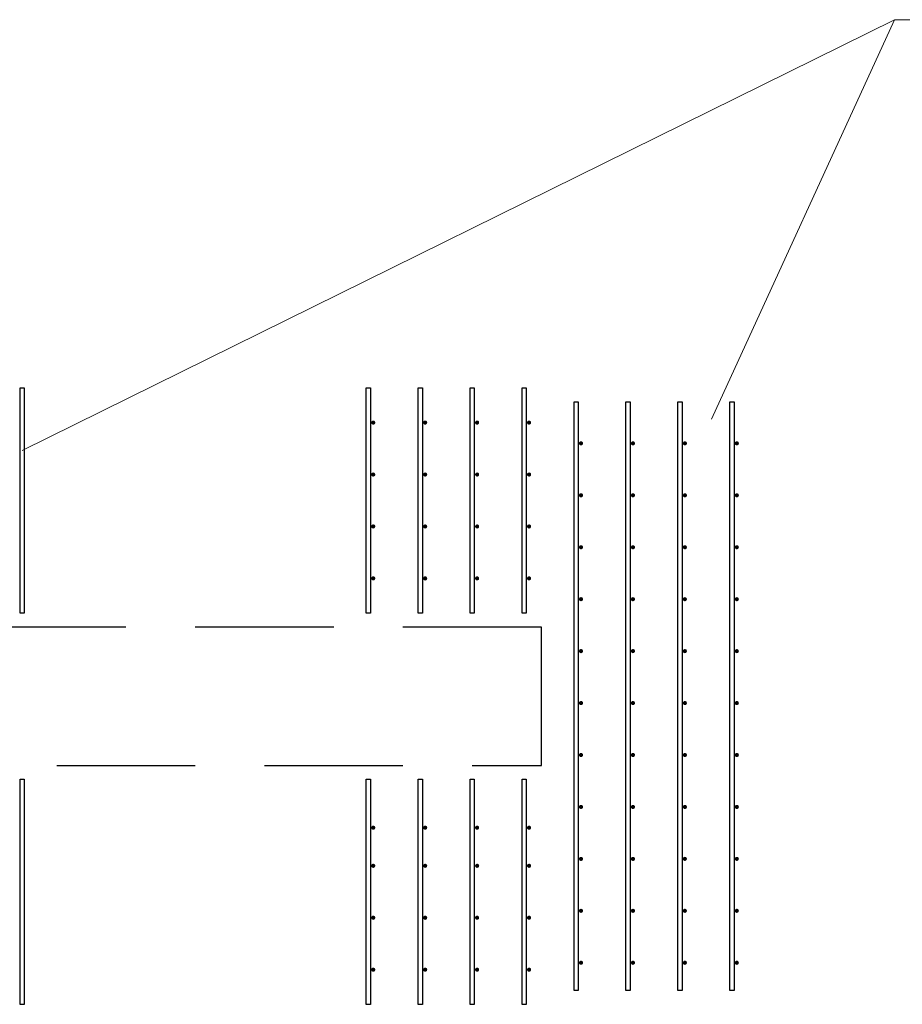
# Model space of a CAD drawing. Header units: metres. Extents: x -38 to 90, y -15 to 21.
# Tile 74 of 129: x 55.19 to 56.47, y 10.16 to 11.58. Entities that reach past the tile are written whole.
import ezdxf

# ---------------------------------------------------------------- set-up
doc = ezdxf.new("R2010")
doc.units = ezdxf.units.M
doc.linetypes.add('______2', pattern=[0.27, 0.2, -0.07])
doc.layers.add('XR$3$Арматурный каркас 01', color=4, linetype='Continuous', lineweight=35)
doc.layers.add('XR$3$Текст_ общее_1', color=7, linetype='Continuous', lineweight=13)
doc.layers.add('XR$5$Стена_ бетон несущ.', color=7, linetype='Continuous', lineweight=70, true_color=0xb4b496)

msp = doc.modelspace()

# ---------------------------------------------------------------- hatches: boundary and pattern name
at = {"layer": 'XR$3$Арматурный каркас 01', "linetype": 'Continuous', "lineweight": 50, "transparency": 33554687}
for points in [[(55.705, 10.9952), (55.7048, 10.9964), (55.7042, 10.9974), (55.7032, 10.998), (55.702, 10.9982), (55.7009, 10.998), (55.6999, 10.9974), (55.6993, 10.9964), (55.699, 10.9952), (55.6993, 10.9941), (55.6999, 10.9931), (55.7009, 10.9925), (55.702, 10.9922), (55.7032, 10.9925), (55.7042, 10.9931), (55.7048, 10.9941)], [(55.78, 10.9952), (55.7798, 10.9964), (55.7792, 10.9974), (55.7782, 10.998), (55.777, 10.9982), (55.7759, 10.998), (55.7749, 10.9974), (55.7743, 10.9964), (55.774, 10.9952), (55.7743, 10.9941), (55.7749, 10.9931), (55.7759, 10.9925), (55.777, 10.9922), (55.7782, 10.9925), (55.7792, 10.9931), (55.7798, 10.9941)], [(55.855, 10.9952), (55.8548, 10.9964), (55.8542, 10.9974), (55.8532, 10.998), (55.852, 10.9982), (55.8509, 10.998), (55.8499, 10.9974), (55.8493, 10.9964), (55.849, 10.9952), (55.8493, 10.9941), (55.8499, 10.9931), (55.8509, 10.9925), (55.852, 10.9922), (55.8532, 10.9925), (55.8542, 10.9931), (55.8548, 10.9941)], [(55.93, 10.9952), (55.9298, 10.9964), (55.9292, 10.9974), (55.9282, 10.998), (55.927, 10.9982), (55.9259, 10.998), (55.9249, 10.9974), (55.9243, 10.9964), (55.924, 10.9952), (55.9243, 10.9941), (55.9249, 10.9931), (55.9259, 10.9925), (55.927, 10.9922), (55.9282, 10.9925), (55.9292, 10.9931), (55.9298, 10.9941)], [(56.005, 10.9652), (56.0048, 10.9664), (56.0042, 10.9674), (56.0032, 10.968), (56.002, 10.9682), (56.0009, 10.968), (55.9999, 10.9674), (55.9993, 10.9664), (55.999, 10.9652), (55.9993, 10.9641), (55.9999, 10.9631), (56.0009, 10.9625), (56.002, 10.9622), (56.0032, 10.9625), (56.0042, 10.9631), (56.0048, 10.9641)], [(56.08, 10.9652), (56.0798, 10.9664), (56.0792, 10.9674), (56.0782, 10.968), (56.077, 10.9682), (56.0759, 10.968), (56.0749, 10.9674), (56.0743, 10.9664), (56.074, 10.9652), (56.0743, 10.9641), (56.0749, 10.9631), (56.0759, 10.9625), (56.077, 10.9622), (56.0782, 10.9625), (56.0792, 10.9631), (56.0798, 10.9641)], [(56.155, 10.9652), (56.1548, 10.9664), (56.1542, 10.9674), (56.1532, 10.968), (56.152, 10.9682), (56.1509, 10.968), (56.1499, 10.9674), (56.1493, 10.9664), (56.149, 10.9652), (56.1493, 10.9641), (56.1499, 10.9631), (56.1509, 10.9625), (56.152, 10.9622), (56.1532, 10.9625), (56.1542, 10.9631), (56.1548, 10.9641)], [(56.23, 10.9652), (56.2298, 10.9664), (56.2292, 10.9674), (56.2282, 10.968), (56.227, 10.9682), (56.2259, 10.968), (56.2249, 10.9674), (56.2243, 10.9664), (56.224, 10.9652), (56.2243, 10.9641), (56.2249, 10.9631), (56.2259, 10.9625), (56.227, 10.9622), (56.2282, 10.9625), (56.2292, 10.9631), (56.2298, 10.9641)], [(55.705, 10.9202), (55.7048, 10.9214), (55.7042, 10.9224), (55.7032, 10.923), (55.702, 10.9232), (55.7009, 10.923), (55.6999, 10.9224), (55.6993, 10.9214), (55.699, 10.9202), (55.6993, 10.9191), (55.6999, 10.9181), (55.7009, 10.9175), (55.702, 10.9172), (55.7032, 10.9175), (55.7042, 10.9181), (55.7048, 10.9191)], [(55.78, 10.9202), (55.7798, 10.9214), (55.7792, 10.9224), (55.7782, 10.923), (55.777, 10.9232), (55.7759, 10.923), (55.7749, 10.9224), (55.7743, 10.9214), (55.774, 10.9202), (55.7743, 10.9191), (55.7749, 10.9181), (55.7759, 10.9175), (55.777, 10.9172), (55.7782, 10.9175), (55.7792, 10.9181), (55.7798, 10.9191)], [(55.855, 10.9202), (55.8548, 10.9214), (55.8542, 10.9224), (55.8532, 10.923), (55.852, 10.9232), (55.8509, 10.923), (55.8499, 10.9224), (55.8493, 10.9214), (55.849, 10.9202), (55.8493, 10.9191), (55.8499, 10.9181), (55.8509, 10.9175), (55.852, 10.9172), (55.8532, 10.9175), (55.8542, 10.9181), (55.8548, 10.9191)], [(55.93, 10.9202), (55.9298, 10.9214), (55.9292, 10.9224), (55.9282, 10.923), (55.927, 10.9232), (55.9259, 10.923), (55.9249, 10.9224), (55.9243, 10.9214), (55.924, 10.9202), (55.9243, 10.9191), (55.9249, 10.9181), (55.9259, 10.9175), (55.927, 10.9172), (55.9282, 10.9175), (55.9292, 10.9181), (55.9298, 10.9191)], [(56.005, 10.8902), (56.0048, 10.8914), (56.0042, 10.8924), (56.0032, 10.893), (56.002, 10.8932), (56.0009, 10.893), (55.9999, 10.8924), (55.9993, 10.8914), (55.999, 10.8902), (55.9993, 10.8891), (55.9999, 10.8881), (56.0009, 10.8875), (56.002, 10.8872), (56.0032, 10.8875), (56.0042, 10.8881), (56.0048, 10.8891)], [(56.08, 10.8902), (56.0798, 10.8914), (56.0792, 10.8924), (56.0782, 10.893), (56.077, 10.8932), (56.0759, 10.893), (56.0749, 10.8924), (56.0743, 10.8914), (56.074, 10.8902), (56.0743, 10.8891), (56.0749, 10.8881), (56.0759, 10.8875), (56.077, 10.8872), (56.0782, 10.8875), (56.0792, 10.8881), (56.0798, 10.8891)], [(56.155, 10.8902), (56.1548, 10.8914), (56.1542, 10.8924), (56.1532, 10.893), (56.152, 10.8932), (56.1509, 10.893), (56.1499, 10.8924), (56.1493, 10.8914), (56.149, 10.8902), (56.1493, 10.8891), (56.1499, 10.8881), (56.1509, 10.8875), (56.152, 10.8872), (56.1532, 10.8875), (56.1542, 10.8881), (56.1548, 10.8891)], [(56.23, 10.8902), (56.2298, 10.8914), (56.2292, 10.8924), (56.2282, 10.893), (56.227, 10.8932), (56.2259, 10.893), (56.2249, 10.8924), (56.2243, 10.8914), (56.224, 10.8902), (56.2243, 10.8891), (56.2249, 10.8881), (56.2259, 10.8875), (56.227, 10.8872), (56.2282, 10.8875), (56.2292, 10.8881), (56.2298, 10.8891)], [(55.705, 10.8452), (55.7048, 10.8464), (55.7042, 10.8474), (55.7032, 10.848), (55.702, 10.8482), (55.7009, 10.848), (55.6999, 10.8474), (55.6993, 10.8464), (55.699, 10.8452), (55.6993, 10.8441), (55.6999, 10.8431), (55.7009, 10.8425), (55.702, 10.8422), (55.7032, 10.8425), (55.7042, 10.8431), (55.7048, 10.8441)], [(55.78, 10.8452), (55.7798, 10.8464), (55.7792, 10.8474), (55.7782, 10.848), (55.777, 10.8482), (55.7759, 10.848), (55.7749, 10.8474), (55.7743, 10.8464), (55.774, 10.8452), (55.7743, 10.8441), (55.7749, 10.8431), (55.7759, 10.8425), (55.777, 10.8422), (55.7782, 10.8425), (55.7792, 10.8431), (55.7798, 10.8441)], [(55.855, 10.8452), (55.8548, 10.8464), (55.8542, 10.8474), (55.8532, 10.848), (55.852, 10.8482), (55.8509, 10.848), (55.8499, 10.8474), (55.8493, 10.8464), (55.849, 10.8452), (55.8493, 10.8441), (55.8499, 10.8431), (55.8509, 10.8425), (55.852, 10.8422), (55.8532, 10.8425), (55.8542, 10.8431), (55.8548, 10.8441)], [(55.93, 10.8452), (55.9298, 10.8464), (55.9292, 10.8474), (55.9282, 10.848), (55.927, 10.8482), (55.9259, 10.848), (55.9249, 10.8474), (55.9243, 10.8464), (55.924, 10.8452), (55.9243, 10.8441), (55.9249, 10.8431), (55.9259, 10.8425), (55.927, 10.8422), (55.9282, 10.8425), (55.9292, 10.8431), (55.9298, 10.8441)], [(56.005, 10.8152), (56.0048, 10.8164), (56.0042, 10.8174), (56.0032, 10.818), (56.002, 10.8182), (56.0009, 10.818), (55.9999, 10.8174), (55.9993, 10.8164), (55.999, 10.8152), (55.9993, 10.8141), (55.9999, 10.8131), (56.0009, 10.8125), (56.002, 10.8122), (56.0032, 10.8125), (56.0042, 10.8131), (56.0048, 10.8141)], [(56.08, 10.8152), (56.0798, 10.8164), (56.0792, 10.8174), (56.0782, 10.818), (56.077, 10.8182), (56.0759, 10.818), (56.0749, 10.8174), (56.0743, 10.8164), (56.074, 10.8152), (56.0743, 10.8141), (56.0749, 10.8131), (56.0759, 10.8125), (56.077, 10.8122), (56.0782, 10.8125), (56.0792, 10.8131), (56.0798, 10.8141)], [(56.155, 10.8152), (56.1548, 10.8164), (56.1542, 10.8174), (56.1532, 10.818), (56.152, 10.8182), (56.1509, 10.818), (56.1499, 10.8174), (56.1493, 10.8164), (56.149, 10.8152), (56.1493, 10.8141), (56.1499, 10.8131), (56.1509, 10.8125), (56.152, 10.8122), (56.1532, 10.8125), (56.1542, 10.8131), (56.1548, 10.8141)], [(56.23, 10.8152), (56.2298, 10.8164), (56.2292, 10.8174), (56.2282, 10.818), (56.227, 10.8182), (56.2259, 10.818), (56.2249, 10.8174), (56.2243, 10.8164), (56.224, 10.8152), (56.2243, 10.8141), (56.2249, 10.8131), (56.2259, 10.8125), (56.227, 10.8122), (56.2282, 10.8125), (56.2292, 10.8131), (56.2298, 10.8141)], [(55.705, 10.7702), (55.7048, 10.7714), (55.7042, 10.7724), (55.7032, 10.773), (55.702, 10.7732), (55.7009, 10.773), (55.6999, 10.7724), (55.6993, 10.7714), (55.699, 10.7702), (55.6993, 10.7691), (55.6999, 10.7681), (55.7009, 10.7675), (55.702, 10.7672), (55.7032, 10.7675), (55.7042, 10.7681), (55.7048, 10.7691)], [(55.78, 10.7702), (55.7798, 10.7714), (55.7792, 10.7724), (55.7782, 10.773), (55.777, 10.7732), (55.7759, 10.773), (55.7749, 10.7724), (55.7743, 10.7714), (55.774, 10.7702), (55.7743, 10.7691), (55.7749, 10.7681), (55.7759, 10.7675), (55.777, 10.7672), (55.7782, 10.7675), (55.7792, 10.7681), (55.7798, 10.7691)], [(55.855, 10.7702), (55.8548, 10.7714), (55.8542, 10.7724), (55.8532, 10.773), (55.852, 10.7732), (55.8509, 10.773), (55.8499, 10.7724), (55.8493, 10.7714), (55.849, 10.7702), (55.8493, 10.7691), (55.8499, 10.7681), (55.8509, 10.7675), (55.852, 10.7672), (55.8532, 10.7675), (55.8542, 10.7681), (55.8548, 10.7691)], [(55.93, 10.7702), (55.9298, 10.7714), (55.9292, 10.7724), (55.9282, 10.773), (55.927, 10.7732), (55.9259, 10.773), (55.9249, 10.7724), (55.9243, 10.7714), (55.924, 10.7702), (55.9243, 10.7691), (55.9249, 10.7681), (55.9259, 10.7675), (55.927, 10.7672), (55.9282, 10.7675), (55.9292, 10.7681), (55.9298, 10.7691)], [(56.005, 10.7402), (56.0048, 10.7414), (56.0042, 10.7424), (56.0032, 10.743), (56.002, 10.7432), (56.0009, 10.743), (55.9999, 10.7424), (55.9993, 10.7414), (55.999, 10.7402), (55.9993, 10.7391), (55.9999, 10.7381), (56.0009, 10.7375), (56.002, 10.7372), (56.0032, 10.7375), (56.0042, 10.7381), (56.0048, 10.7391)], [(56.08, 10.7402), (56.0798, 10.7414), (56.0792, 10.7424), (56.0782, 10.743), (56.077, 10.7432), (56.0759, 10.743), (56.0749, 10.7424), (56.0743, 10.7414), (56.074, 10.7402), (56.0743, 10.7391), (56.0749, 10.7381), (56.0759, 10.7375), (56.077, 10.7372), (56.0782, 10.7375), (56.0792, 10.7381), (56.0798, 10.7391)], [(56.155, 10.7402), (56.1548, 10.7414), (56.1542, 10.7424), (56.1532, 10.743), (56.152, 10.7432), (56.1509, 10.743), (56.1499, 10.7424), (56.1493, 10.7414), (56.149, 10.7402), (56.1493, 10.7391), (56.1499, 10.7381), (56.1509, 10.7375), (56.152, 10.7372), (56.1532, 10.7375), (56.1542, 10.7381), (56.1548, 10.7391)], [(56.23, 10.7402), (56.2298, 10.7414), (56.2292, 10.7424), (56.2282, 10.743), (56.227, 10.7432), (56.2259, 10.743), (56.2249, 10.7424), (56.2243, 10.7414), (56.224, 10.7402), (56.2243, 10.7391), (56.2249, 10.7381), (56.2259, 10.7375), (56.227, 10.7372), (56.2282, 10.7375), (56.2292, 10.7381), (56.2298, 10.7391)], [(56.005, 10.6652), (56.0048, 10.6664), (56.0042, 10.6674), (56.0032, 10.668), (56.002, 10.6682), (56.0009, 10.668), (55.9999, 10.6674), (55.9993, 10.6664), (55.999, 10.6652), (55.9993, 10.6641), (55.9999, 10.6631), (56.0009, 10.6625), (56.002, 10.6622), (56.0032, 10.6625), (56.0042, 10.6631), (56.0048, 10.6641)], [(56.08, 10.6652), (56.0798, 10.6664), (56.0792, 10.6674), (56.0782, 10.668), (56.077, 10.6682), (56.0759, 10.668), (56.0749, 10.6674), (56.0743, 10.6664), (56.074, 10.6652), (56.0743, 10.6641), (56.0749, 10.6631), (56.0759, 10.6625), (56.077, 10.6622), (56.0782, 10.6625), (56.0792, 10.6631), (56.0798, 10.6641)], [(56.155, 10.6652), (56.1548, 10.6664), (56.1542, 10.6674), (56.1532, 10.668), (56.152, 10.6682), (56.1509, 10.668), (56.1499, 10.6674), (56.1493, 10.6664), (56.149, 10.6652), (56.1493, 10.6641), (56.1499, 10.6631), (56.1509, 10.6625), (56.152, 10.6622), (56.1532, 10.6625), (56.1542, 10.6631), (56.1548, 10.6641)], [(56.23, 10.6652), (56.2298, 10.6664), (56.2292, 10.6674), (56.2282, 10.668), (56.227, 10.6682), (56.2259, 10.668), (56.2249, 10.6674), (56.2243, 10.6664), (56.224, 10.6652), (56.2243, 10.6641), (56.2249, 10.6631), (56.2259, 10.6625), (56.227, 10.6622), (56.2282, 10.6625), (56.2292, 10.6631), (56.2298, 10.6641)], [(56.005, 10.5902), (56.0048, 10.5914), (56.0042, 10.5924), (56.0032, 10.593), (56.002, 10.5932), (56.0009, 10.593), (55.9999, 10.5924), (55.9993, 10.5914), (55.999, 10.5902), (55.9993, 10.5891), (55.9999, 10.5881), (56.0009, 10.5875), (56.002, 10.5872), (56.0032, 10.5875), (56.0042, 10.5881), (56.0048, 10.5891)], [(56.08, 10.5902), (56.0798, 10.5914), (56.0792, 10.5924), (56.0782, 10.593), (56.077, 10.5932), (56.0759, 10.593), (56.0749, 10.5924), (56.0743, 10.5914), (56.074, 10.5902), (56.0743, 10.5891), (56.0749, 10.5881), (56.0759, 10.5875), (56.077, 10.5872), (56.0782, 10.5875), (56.0792, 10.5881), (56.0798, 10.5891)], [(56.155, 10.5902), (56.1548, 10.5914), (56.1542, 10.5924), (56.1532, 10.593), (56.152, 10.5932), (56.1509, 10.593), (56.1499, 10.5924), (56.1493, 10.5914), (56.149, 10.5902), (56.1493, 10.5891), (56.1499, 10.5881), (56.1509, 10.5875), (56.152, 10.5872), (56.1532, 10.5875), (56.1542, 10.5881), (56.1548, 10.5891)], [(56.23, 10.5902), (56.2298, 10.5914), (56.2292, 10.5924), (56.2282, 10.593), (56.227, 10.5932), (56.2259, 10.593), (56.2249, 10.5924), (56.2243, 10.5914), (56.224, 10.5902), (56.2243, 10.5891), (56.2249, 10.5881), (56.2259, 10.5875), (56.227, 10.5872), (56.2282, 10.5875), (56.2292, 10.5881), (56.2298, 10.5891)], [(56.005, 10.5152), (56.0048, 10.5164), (56.0042, 10.5174), (56.0032, 10.518), (56.002, 10.5182), (56.0009, 10.518), (55.9999, 10.5174), (55.9993, 10.5164), (55.999, 10.5152), (55.9993, 10.5141), (55.9999, 10.5131), (56.0009, 10.5125), (56.002, 10.5122), (56.0032, 10.5125), (56.0042, 10.5131), (56.0048, 10.5141)], [(56.08, 10.5152), (56.0798, 10.5164), (56.0792, 10.5174), (56.0782, 10.518), (56.077, 10.5182), (56.0759, 10.518), (56.0749, 10.5174), (56.0743, 10.5164), (56.074, 10.5152), (56.0743, 10.5141), (56.0749, 10.5131), (56.0759, 10.5125), (56.077, 10.5122), (56.0782, 10.5125), (56.0792, 10.5131), (56.0798, 10.5141)], [(56.155, 10.5152), (56.1548, 10.5164), (56.1542, 10.5174), (56.1532, 10.518), (56.152, 10.5182), (56.1509, 10.518), (56.1499, 10.5174), (56.1493, 10.5164), (56.149, 10.5152), (56.1493, 10.5141), (56.1499, 10.5131), (56.1509, 10.5125), (56.152, 10.5122), (56.1532, 10.5125), (56.1542, 10.5131), (56.1548, 10.5141)], [(56.23, 10.5152), (56.2298, 10.5164), (56.2292, 10.5174), (56.2282, 10.518), (56.227, 10.5182), (56.2259, 10.518), (56.2249, 10.5174), (56.2243, 10.5164), (56.224, 10.5152), (56.2243, 10.5141), (56.2249, 10.5131), (56.2259, 10.5125), (56.227, 10.5122), (56.2282, 10.5125), (56.2292, 10.5131), (56.2298, 10.5141)], [(56.005, 10.4402), (56.0048, 10.4414), (56.0042, 10.4424), (56.0032, 10.443), (56.002, 10.4432), (56.0009, 10.443), (55.9999, 10.4424), (55.9993, 10.4414), (55.999, 10.4402), (55.9993, 10.4391), (55.9999, 10.4381), (56.0009, 10.4375), (56.002, 10.4372), (56.0032, 10.4375), (56.0042, 10.4381), (56.0048, 10.4391)], [(56.08, 10.4402), (56.0798, 10.4414), (56.0792, 10.4424), (56.0782, 10.443), (56.077, 10.4432), (56.0759, 10.443), (56.0749, 10.4424), (56.0743, 10.4414), (56.074, 10.4402), (56.0743, 10.4391), (56.0749, 10.4381), (56.0759, 10.4375), (56.077, 10.4372), (56.0782, 10.4375), (56.0792, 10.4381), (56.0798, 10.4391)], [(56.155, 10.4402), (56.1548, 10.4414), (56.1542, 10.4424), (56.1532, 10.443), (56.152, 10.4432), (56.1509, 10.443), (56.1499, 10.4424), (56.1493, 10.4414), (56.149, 10.4402), (56.1493, 10.4391), (56.1499, 10.4381), (56.1509, 10.4375), (56.152, 10.4372), (56.1532, 10.4375), (56.1542, 10.4381), (56.1548, 10.4391)], [(56.23, 10.4402), (56.2298, 10.4414), (56.2292, 10.4424), (56.2282, 10.443), (56.227, 10.4432), (56.2259, 10.443), (56.2249, 10.4424), (56.2243, 10.4414), (56.224, 10.4402), (56.2243, 10.4391), (56.2249, 10.4381), (56.2259, 10.4375), (56.227, 10.4372), (56.2282, 10.4375), (56.2292, 10.4381), (56.2298, 10.4391)], [(55.705, 10.4102), (55.7048, 10.4114), (55.7042, 10.4124), (55.7032, 10.413), (55.702, 10.4132), (55.7009, 10.413), (55.6999, 10.4124), (55.6993, 10.4114), (55.699, 10.4102), (55.6993, 10.4091), (55.6999, 10.4081), (55.7009, 10.4075), (55.702, 10.4072), (55.7032, 10.4075), (55.7042, 10.4081), (55.7048, 10.4091)], [(55.78, 10.4102), (55.7798, 10.4114), (55.7792, 10.4124), (55.7782, 10.413), (55.777, 10.4132), (55.7759, 10.413), (55.7749, 10.4124), (55.7743, 10.4114), (55.774, 10.4102), (55.7743, 10.4091), (55.7749, 10.4081), (55.7759, 10.4075), (55.777, 10.4072), (55.7782, 10.4075), (55.7792, 10.4081), (55.7798, 10.4091)], [(55.855, 10.4102), (55.8548, 10.4114), (55.8542, 10.4124), (55.8532, 10.413), (55.852, 10.4132), (55.8509, 10.413), (55.8499, 10.4124), (55.8493, 10.4114), (55.849, 10.4102), (55.8493, 10.4091), (55.8499, 10.4081), (55.8509, 10.4075), (55.852, 10.4072), (55.8532, 10.4075), (55.8542, 10.4081), (55.8548, 10.4091)], [(55.93, 10.4102), (55.9298, 10.4114), (55.9292, 10.4124), (55.9282, 10.413), (55.927, 10.4132), (55.9259, 10.413), (55.9249, 10.4124), (55.9243, 10.4114), (55.924, 10.4102), (55.9243, 10.4091), (55.9249, 10.4081), (55.9259, 10.4075), (55.927, 10.4072), (55.9282, 10.4075), (55.9292, 10.4081), (55.9298, 10.4091)], [(56.005, 10.3652), (56.0048, 10.3664), (56.0042, 10.3674), (56.0032, 10.368), (56.002, 10.3682), (56.0009, 10.368), (55.9999, 10.3674), (55.9993, 10.3664), (55.999, 10.3652), (55.9993, 10.3641), (55.9999, 10.3631), (56.0009, 10.3625), (56.002, 10.3622), (56.0032, 10.3625), (56.0042, 10.3631), (56.0048, 10.3641)], [(56.08, 10.3652), (56.0798, 10.3664), (56.0792, 10.3674), (56.0782, 10.368), (56.077, 10.3682), (56.0759, 10.368), (56.0749, 10.3674), (56.0743, 10.3664), (56.074, 10.3652), (56.0743, 10.3641), (56.0749, 10.3631), (56.0759, 10.3625), (56.077, 10.3622), (56.0782, 10.3625), (56.0792, 10.3631), (56.0798, 10.3641)], [(56.155, 10.3652), (56.1548, 10.3664), (56.1542, 10.3674), (56.1532, 10.368), (56.152, 10.3682), (56.1509, 10.368), (56.1499, 10.3674), (56.1493, 10.3664), (56.149, 10.3652), (56.1493, 10.3641), (56.1499, 10.3631), (56.1509, 10.3625), (56.152, 10.3622), (56.1532, 10.3625), (56.1542, 10.3631), (56.1548, 10.3641)], [(56.23, 10.3652), (56.2298, 10.3664), (56.2292, 10.3674), (56.2282, 10.368), (56.227, 10.3682), (56.2259, 10.368), (56.2249, 10.3674), (56.2243, 10.3664), (56.224, 10.3652), (56.2243, 10.3641), (56.2249, 10.3631), (56.2259, 10.3625), (56.227, 10.3622), (56.2282, 10.3625), (56.2292, 10.3631), (56.2298, 10.3641)], [(55.705, 10.3552), (55.7048, 10.3564), (55.7042, 10.3574), (55.7032, 10.358), (55.702, 10.3582), (55.7009, 10.358), (55.6999, 10.3574), (55.6993, 10.3564), (55.699, 10.3552), (55.6993, 10.3541), (55.6999, 10.3531), (55.7009, 10.3525), (55.702, 10.3522), (55.7032, 10.3525), (55.7042, 10.3531), (55.7048, 10.3541)], [(55.78, 10.3552), (55.7798, 10.3564), (55.7792, 10.3574), (55.7782, 10.358), (55.777, 10.3582), (55.7759, 10.358), (55.7749, 10.3574), (55.7743, 10.3564), (55.774, 10.3552), (55.7743, 10.3541), (55.7749, 10.3531), (55.7759, 10.3525), (55.777, 10.3522), (55.7782, 10.3525), (55.7792, 10.3531), (55.7798, 10.3541)], [(55.855, 10.3552), (55.8548, 10.3564), (55.8542, 10.3574), (55.8532, 10.358), (55.852, 10.3582), (55.8509, 10.358), (55.8499, 10.3574), (55.8493, 10.3564), (55.849, 10.3552), (55.8493, 10.3541), (55.8499, 10.3531), (55.8509, 10.3525), (55.852, 10.3522), (55.8532, 10.3525), (55.8542, 10.3531), (55.8548, 10.3541)], [(55.93, 10.3552), (55.9298, 10.3564), (55.9292, 10.3574), (55.9282, 10.358), (55.927, 10.3582), (55.9259, 10.358), (55.9249, 10.3574), (55.9243, 10.3564), (55.924, 10.3552), (55.9243, 10.3541), (55.9249, 10.3531), (55.9259, 10.3525), (55.927, 10.3522), (55.9282, 10.3525), (55.9292, 10.3531), (55.9298, 10.3541)], [(55.705, 10.2802), (55.7048, 10.2814), (55.7042, 10.2824), (55.7032, 10.283), (55.702, 10.2832), (55.7009, 10.283), (55.6999, 10.2824), (55.6993, 10.2814), (55.699, 10.2802), (55.6993, 10.2791), (55.6999, 10.2781), (55.7009, 10.2775), (55.702, 10.2772), (55.7032, 10.2775), (55.7042, 10.2781), (55.7048, 10.2791)], [(55.78, 10.2802), (55.7798, 10.2814), (55.7792, 10.2824), (55.7782, 10.283), (55.777, 10.2832), (55.7759, 10.283), (55.7749, 10.2824), (55.7743, 10.2814), (55.774, 10.2802), (55.7743, 10.2791), (55.7749, 10.2781), (55.7759, 10.2775), (55.777, 10.2772), (55.7782, 10.2775), (55.7792, 10.2781), (55.7798, 10.2791)], [(55.855, 10.2802), (55.8548, 10.2814), (55.8542, 10.2824), (55.8532, 10.283), (55.852, 10.2832), (55.8509, 10.283), (55.8499, 10.2824), (55.8493, 10.2814), (55.849, 10.2802), (55.8493, 10.2791), (55.8499, 10.2781), (55.8509, 10.2775), (55.852, 10.2772), (55.8532, 10.2775), (55.8542, 10.2781), (55.8548, 10.2791)], [(55.93, 10.2802), (55.9298, 10.2814), (55.9292, 10.2824), (55.9282, 10.283), (55.927, 10.2832), (55.9259, 10.283), (55.9249, 10.2824), (55.9243, 10.2814), (55.924, 10.2802), (55.9243, 10.2791), (55.9249, 10.2781), (55.9259, 10.2775), (55.927, 10.2772), (55.9282, 10.2775), (55.9292, 10.2781), (55.9298, 10.2791)], [(56.005, 10.2902), (56.0048, 10.2914), (56.0042, 10.2924), (56.0032, 10.293), (56.002, 10.2932), (56.0009, 10.293), (55.9999, 10.2924), (55.9993, 10.2914), (55.999, 10.2902), (55.9993, 10.2891), (55.9999, 10.2881), (56.0009, 10.2875), (56.002, 10.2872), (56.0032, 10.2875), (56.0042, 10.2881), (56.0048, 10.2891)], [(56.08, 10.2902), (56.0798, 10.2914), (56.0792, 10.2924), (56.0782, 10.293), (56.077, 10.2932), (56.0759, 10.293), (56.0749, 10.2924), (56.0743, 10.2914), (56.074, 10.2902), (56.0743, 10.2891), (56.0749, 10.2881), (56.0759, 10.2875), (56.077, 10.2872), (56.0782, 10.2875), (56.0792, 10.2881), (56.0798, 10.2891)], [(56.155, 10.2902), (56.1548, 10.2914), (56.1542, 10.2924), (56.1532, 10.293), (56.152, 10.2932), (56.1509, 10.293), (56.1499, 10.2924), (56.1493, 10.2914), (56.149, 10.2902), (56.1493, 10.2891), (56.1499, 10.2881), (56.1509, 10.2875), (56.152, 10.2872), (56.1532, 10.2875), (56.1542, 10.2881), (56.1548, 10.2891)], [(56.23, 10.2902), (56.2298, 10.2914), (56.2292, 10.2924), (56.2282, 10.293), (56.227, 10.2932), (56.2259, 10.293), (56.2249, 10.2924), (56.2243, 10.2914), (56.224, 10.2902), (56.2243, 10.2891), (56.2249, 10.2881), (56.2259, 10.2875), (56.227, 10.2872), (56.2282, 10.2875), (56.2292, 10.2881), (56.2298, 10.2891)], [(55.705, 10.2052), (55.7048, 10.2064), (55.7042, 10.2074), (55.7032, 10.208), (55.702, 10.2082), (55.7009, 10.208), (55.6999, 10.2074), (55.6993, 10.2064), (55.699, 10.2052), (55.6993, 10.2041), (55.6999, 10.2031), (55.7009, 10.2025), (55.702, 10.2022), (55.7032, 10.2025), (55.7042, 10.2031), (55.7048, 10.2041)], [(55.78, 10.2052), (55.7798, 10.2064), (55.7792, 10.2074), (55.7782, 10.208), (55.777, 10.2082), (55.7759, 10.208), (55.7749, 10.2074), (55.7743, 10.2064), (55.774, 10.2052), (55.7743, 10.2041), (55.7749, 10.2031), (55.7759, 10.2025), (55.777, 10.2022), (55.7782, 10.2025), (55.7792, 10.2031), (55.7798, 10.2041)], [(55.855, 10.2052), (55.8548, 10.2064), (55.8542, 10.2074), (55.8532, 10.208), (55.852, 10.2082), (55.8509, 10.208), (55.8499, 10.2074), (55.8493, 10.2064), (55.849, 10.2052), (55.8493, 10.2041), (55.8499, 10.2031), (55.8509, 10.2025), (55.852, 10.2022), (55.8532, 10.2025), (55.8542, 10.2031), (55.8548, 10.2041)], [(55.93, 10.2052), (55.9298, 10.2064), (55.9292, 10.2074), (55.9282, 10.208), (55.927, 10.2082), (55.9259, 10.208), (55.9249, 10.2074), (55.9243, 10.2064), (55.924, 10.2052), (55.9243, 10.2041), (55.9249, 10.2031), (55.9259, 10.2025), (55.927, 10.2022), (55.9282, 10.2025), (55.9292, 10.2031), (55.9298, 10.2041)], [(56.005, 10.2152), (56.0048, 10.2164), (56.0042, 10.2174), (56.0032, 10.218), (56.002, 10.2182), (56.0009, 10.218), (55.9999, 10.2174), (55.9993, 10.2164), (55.999, 10.2152), (55.9993, 10.2141), (55.9999, 10.2131), (56.0009, 10.2125), (56.002, 10.2122), (56.0032, 10.2125), (56.0042, 10.2131), (56.0048, 10.2141)], [(56.08, 10.2152), (56.0798, 10.2164), (56.0792, 10.2174), (56.0782, 10.218), (56.077, 10.2182), (56.0759, 10.218), (56.0749, 10.2174), (56.0743, 10.2164), (56.074, 10.2152), (56.0743, 10.2141), (56.0749, 10.2131), (56.0759, 10.2125), (56.077, 10.2122), (56.0782, 10.2125), (56.0792, 10.2131), (56.0798, 10.2141)], [(56.155, 10.2152), (56.1548, 10.2164), (56.1542, 10.2174), (56.1532, 10.218), (56.152, 10.2182), (56.1509, 10.218), (56.1499, 10.2174), (56.1493, 10.2164), (56.149, 10.2152), (56.1493, 10.2141), (56.1499, 10.2131), (56.1509, 10.2125), (56.152, 10.2122), (56.1532, 10.2125), (56.1542, 10.2131), (56.1548, 10.2141)], [(56.23, 10.2152), (56.2298, 10.2164), (56.2292, 10.2174), (56.2282, 10.218), (56.227, 10.2182), (56.2259, 10.218), (56.2249, 10.2174), (56.2243, 10.2164), (56.224, 10.2152), (56.2243, 10.2141), (56.2249, 10.2131), (56.2259, 10.2125), (56.227, 10.2122), (56.2282, 10.2125), (56.2292, 10.2131), (56.2298, 10.2141)]]:
    msp.add_hatch(color=2, dxfattribs=at).paths.add_polyline_path(points)

# ---------------------------------------------------------------- linework, layer by layer
at = {"layer": 'XR$3$Арматурный каркас 01', "color": 2, "linetype": 'Continuous', "lineweight": 25, "transparency": 33554687}
for points in [[(55.192, 10.7202), (55.192, 11.0452), (55.198, 11.0452), (55.198, 10.7202), (55.192, 10.7202)], [(55.192, 10.7202), (55.192, 11.0452), (55.198, 11.0452), (55.198, 10.7202), (55.192, 10.7202)], [(55.692, 10.7202), (55.692, 11.0452), (55.698, 11.0452), (55.698, 10.7202), (55.692, 10.7202)], [(55.692, 10.7202), (55.692, 11.0452), (55.698, 11.0452), (55.698, 10.7202), (55.692, 10.7202)], [(55.767, 10.7202), (55.767, 11.0452), (55.773, 11.0452), (55.773, 10.7202), (55.767, 10.7202)], [(55.767, 10.7202), (55.767, 11.0452), (55.773, 11.0452), (55.773, 10.7202), (55.767, 10.7202)], [(55.842, 10.7202), (55.842, 11.0452), (55.848, 11.0452), (55.848, 10.7202), (55.842, 10.7202)], [(55.842, 10.7202), (55.842, 11.0452), (55.848, 11.0452), (55.848, 10.7202), (55.842, 10.7202)], [(55.917, 10.7202), (55.917, 11.0452), (55.923, 11.0452), (55.923, 10.7202), (55.917, 10.7202)], [(55.917, 10.7202), (55.917, 11.0452), (55.923, 11.0452), (55.923, 10.7202), (55.917, 10.7202)], [(55.998, 11.0252), (55.998, 10.1752), (55.992, 10.1752), (55.992, 11.0252), (55.998, 11.0252)], [(55.998, 11.0252), (55.998, 10.1752), (55.992, 10.1752), (55.992, 11.0252), (55.998, 11.0252)], [(56.073, 11.0252), (56.073, 10.1752), (56.067, 10.1752), (56.067, 11.0252), (56.073, 11.0252)], [(56.073, 11.0252), (56.073, 10.1752), (56.067, 10.1752), (56.067, 11.0252), (56.073, 11.0252)], [(56.148, 11.0252), (56.148, 10.1752), (56.142, 10.1752), (56.142, 11.0252), (56.148, 11.0252)], [(56.148, 11.0252), (56.148, 10.1752), (56.142, 10.1752), (56.142, 11.0252), (56.148, 11.0252)], [(56.223, 11.0252), (56.223, 10.1752), (56.217, 10.1752), (56.217, 11.0252), (56.223, 11.0252)], [(56.223, 11.0252), (56.223, 10.1752), (56.217, 10.1752), (56.217, 11.0252), (56.223, 11.0252)], [(55.198, 10.4802), (55.198, 10.1552), (55.192, 10.1552), (55.192, 10.4802), (55.198, 10.4802)], [(55.198, 10.4802), (55.198, 10.1552), (55.192, 10.1552), (55.192, 10.4802), (55.198, 10.4802)], [(55.698, 10.4802), (55.698, 10.1552), (55.692, 10.1552), (55.692, 10.4802), (55.698, 10.4802)], [(55.698, 10.4802), (55.698, 10.1552), (55.692, 10.1552), (55.692, 10.4802), (55.698, 10.4802)], [(55.773, 10.4802), (55.773, 10.1552), (55.767, 10.1552), (55.767, 10.4802), (55.773, 10.4802)], [(55.773, 10.4802), (55.773, 10.1552), (55.767, 10.1552), (55.767, 10.4802), (55.773, 10.4802)], [(55.848, 10.4802), (55.848, 10.1552), (55.842, 10.1552), (55.842, 10.4802), (55.848, 10.4802)], [(55.848, 10.4802), (55.848, 10.1552), (55.842, 10.1552), (55.842, 10.4802), (55.848, 10.4802)], [(55.923, 10.4802), (55.923, 10.1552), (55.917, 10.1552), (55.917, 10.4802), (55.923, 10.4802)], [(55.923, 10.4802), (55.923, 10.1552), (55.917, 10.1552), (55.917, 10.4802), (55.923, 10.4802)]]:
    msp.add_lwpolyline(points, dxfattribs=at)
at = {"layer": 'XR$3$Текст_ общее_1', "color": 7, "linetype": 'Continuous', "lineweight": 13, "transparency": 33554687}
msp.add_line((55.195, 10.9548), (56.4546, 11.577), dxfattribs=at)
msp.add_lwpolyline([(56.1906, 11.0003), (56.4546, 11.577), (58.1646, 11.577)], dxfattribs=at)
at = {"layer": 'XR$5$Стена_ бетон несущ.', "color": 253, "linetype": '______2', "lineweight": -3, "true_color": 0xa0a0a0, "transparency": 33554687}
for p, q in [((55.945, 10.7), (55.025, 10.7)), ((55.945, 10.5), (55.945, 10.7)), ((54.945, 10.5), (55.945, 10.5))]:
    msp.add_line(p, q, dxfattribs=at)

doc.saveas('drawing.dxf')
